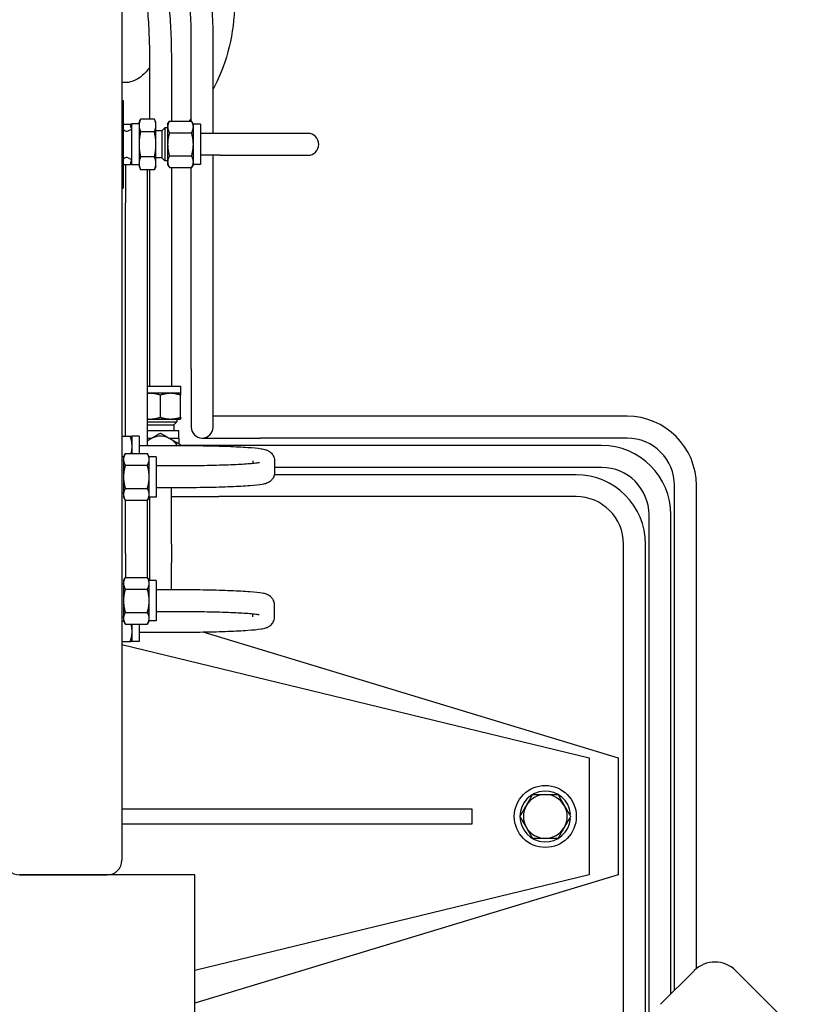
# Paper-space layout 'SHEET_1' of a CAD drawing. Header units: inches. Extents: x 4 to 540, y 12 to 340.
# Tile 68 of 118: x 205 to 219, y 268 to 285. Entities that reach past the tile are written whole.
import ezdxf

# ---------------------------------------------------------------- set-up
doc = ezdxf.new("R2010")
doc.units = ezdxf.units.IN
doc.header["$LTSCALE"] = 16
doc.header["$MEASUREMENT"] = 0
doc.layers.get('0').update_dxf_attribs({"lineweight": 25})

psp = doc.layouts.new('SHEET_1')

# ---------------------------------------------------------------- linework, layer by layer
for p, q in [((206.824, 293.691), (206.824, 270.191)), ((208.012, 282.84), (208.012, 284.276)), ((208.387, 282.629), (208.387, 284.276)), ((207.297, 283.856), (207.297, 282.874)), ((207.672, 283.856), (207.672, 282.84)), ((206.9, 283.499), (206.824, 283.499)), ((206.824, 283.191), (206.846, 283.191)), ((206.846, 283.191), (206.846, 281.691)), ((206.846, 282.786), (206.969, 282.786)), ((206.988, 282.791), (206.988, 282.091)), ((207.118, 282.791), (206.988, 282.791)), ((207.118, 282.816), (207.145, 282.874)), ((207.118, 282.816), (207.118, 282.766)), ((207.118, 282.766), (207.118, 282.441)), ((207.381, 282.874), (207.145, 282.874)), ((207.408, 282.816), (207.381, 282.874)), ((207.408, 282.766), (207.408, 282.816)), ((207.408, 282.441), (207.408, 282.766)), ((207.508, 282.673), (207.558, 282.723)), ((207.558, 282.723), (207.558, 282.16)), ((207.608, 282.723), (207.558, 282.723)), ((207.608, 282.786), (207.639, 282.84)), ((207.608, 282.786), (207.608, 282.74)), ((207.608, 282.74), (207.608, 282.441)), ((207.639, 282.84), (208.017, 282.84)), ((208.048, 282.786), (208.017, 282.84)), ((208.048, 282.74), (208.048, 282.786)), ((208.168, 282.786), (208.048, 282.786)), ((208.048, 282.441), (208.048, 282.74)), ((208.168, 282.786), (208.168, 282.096)), ((206.863, 282.684), (206.846, 282.7)), ((206.932, 282.673), (206.988, 282.701)), ((207.381, 282.658), (207.145, 282.658)), ((207.508, 282.673), (207.408, 282.673)), ((207.508, 282.673), (207.508, 282.21)), ((207.639, 282.64), (208.017, 282.64)), ((208.508, 282.629), (208.168, 282.629)), ((210.008, 282.629), (208.508, 282.629)), ((207.118, 282.441), (207.118, 282.117)), ((207.408, 282.117), (207.408, 282.441)), ((207.608, 282.441), (207.608, 282.143)), ((208.048, 282.143), (208.048, 282.441)), ((206.932, 282.21), (206.988, 282.181)), ((207.381, 282.225), (207.145, 282.225)), ((207.508, 282.21), (207.408, 282.21)), ((207.508, 282.21), (207.558, 282.16)), ((207.639, 282.242), (208.017, 282.242)), ((208.508, 282.254), (208.168, 282.254)), ((208.387, 278.601), (208.387, 282.254)), ((208.508, 282.254), (210.008, 282.254)), ((206.863, 282.199), (206.846, 282.182)), ((206.846, 282.096), (206.969, 282.096)), ((206.887, 282.096), (206.887, 281.441)), ((207.118, 282.091), (206.988, 282.091)), ((207.118, 282.117), (207.118, 282.066)), ((207.118, 282.066), (207.145, 282.008)), ((207.408, 282.066), (207.381, 282.008)), ((207.408, 282.066), (207.408, 282.117)), ((207.608, 282.16), (207.558, 282.16)), ((207.608, 282.143), (207.608, 282.096)), ((207.608, 282.096), (207.639, 282.043)), ((207.639, 282.043), (208.017, 282.043)), ((207.672, 282.043), (207.672, 278.301)), ((208.012, 278.601), (208.012, 282.043)), ((208.048, 282.096), (208.017, 282.043)), ((208.048, 282.096), (208.048, 282.143)), ((208.168, 282.096), (208.048, 282.096)), ((207.381, 282.008), (207.145, 282.008)), ((207.262, 281.441), (207.262, 282.008)), ((207.297, 282.008), (207.297, 278.301)), ((206.824, 281.691), (206.846, 281.691)), ((206.887, 277.446), (206.887, 281.441)), ((207.262, 277.289), (207.262, 281.441)), ((208.012, 278.601), (208.012, 277.601)), ((208.387, 277.601), (208.387, 278.601)), ((207.262, 278.301), (207.829, 278.301)), ((207.312, 278.181), (207.262, 278.181)), ((207.657, 278.181), (207.312, 278.181)), ((207.829, 278.181), (207.657, 278.181)), ((207.829, 278.301), (207.829, 278.181)), ((207.484, 277.772), (207.484, 278.15)), ((207.829, 277.772), (207.829, 278.15)), ((207.262, 277.741), (207.312, 277.741)), ((207.262, 277.691), (207.766, 277.691)), ((207.312, 277.741), (207.657, 277.741)), ((207.657, 277.741), (207.829, 277.741)), ((207.716, 277.641), (207.766, 277.691)), ((207.766, 277.741), (207.766, 277.691)), ((209.199, 277.789), (208.387, 277.789)), ((215.474, 277.789), (209.199, 277.789)), ((207.262, 277.641), (207.716, 277.641)), ((207.797, 277.541), (207.262, 277.541)), ((207.716, 277.641), (207.716, 277.541)), ((207.797, 277.414), (207.797, 277.541)), ((206.824, 277.446), (206.969, 277.446)), ((206.999, 277.274), (206.999, 277.446)), ((207.119, 277.446), (206.999, 277.446)), ((207.119, 277.446), (207.119, 277.15)), ((207.262, 277.414), (207.336, 277.414)), ((207.633, 277.414), (207.797, 277.414)), ((207.797, 277.414), (207.797, 277.319)), ((208.199, 277.414), (209.199, 277.414)), ((215.474, 277.414), (209.199, 277.414)), ((206.999, 277.15), (206.999, 277.274)), ((207.119, 277.289), (207.752, 277.289)), ((208.484, 277.289), (207.829, 277.289)), ((215.038, 277.289), (208.484, 277.289)), ((206.824, 277.101), (206.855, 277.101)), ((206.852, 277.033), (206.824, 277.033)), ((206.852, 277.096), (206.883, 277.15)), ((206.852, 277.096), (206.852, 277.05)), ((206.852, 277.05), (206.852, 276.751)), ((206.883, 277.15), (207.261, 277.15)), ((207.292, 277.096), (207.261, 277.15)), ((207.292, 277.05), (207.292, 277.096)), ((207.412, 277.096), (207.292, 277.096)), ((207.292, 276.751), (207.292, 277.05)), ((207.412, 277.096), (207.412, 276.406)), ((209.064, 277.024), (209.064, 276.979)), ((209.439, 277.024), (209.439, 276.828)), ((206.883, 276.95), (207.261, 276.95)), ((207.752, 276.939), (207.412, 276.939)), ((215.038, 276.914), (209.439, 276.914)), ((206.852, 276.751), (206.852, 276.453)), ((207.292, 276.453), (207.292, 276.751)), ((214.601, 276.789), (209.435, 276.789)), ((206.883, 276.552), (207.261, 276.552)), ((207.752, 276.564), (207.412, 276.564)), ((207.672, 275.601), (207.672, 276.564)), ((216.287, 267.965), (216.287, 276.601)), ((216.662, 268.337), (216.662, 276.601)), ((206.852, 276.47), (206.824, 276.47)), ((206.852, 276.453), (206.852, 276.406)), ((206.852, 276.406), (206.883, 276.353)), ((206.883, 276.353), (207.261, 276.353)), ((206.887, 275.441), (206.887, 276.353)), ((207.292, 276.406), (207.261, 276.353)), ((207.262, 275.441), (207.262, 276.354)), ((207.292, 276.406), (207.292, 276.453)), ((207.412, 276.406), (207.292, 276.406)), ((207.297, 276.406), (207.297, 275.601)), ((207.672, 276.414), (208.484, 276.414)), ((214.601, 276.414), (208.484, 276.414)), ((215.85, 263.883), (215.85, 276.101)), ((216.225, 267.903), (216.225, 276.101)), ((207.297, 275.601), (207.297, 275.282)), ((207.672, 275.601), (207.672, 275.282)), ((215.413, 265.378), (215.413, 275.601)), ((215.788, 265.378), (215.788, 275.601)), ((206.887, 275.441), (206.887, 275.03)), ((207.262, 275.028), (207.262, 275.441)), ((207.297, 275.282), (207.297, 274.976)), ((207.672, 274.819), (207.672, 275.282)), ((206.852, 274.976), (206.883, 275.03)), ((206.852, 274.976), (206.852, 274.93)), ((206.883, 275.03), (207.261, 275.03)), ((207.292, 274.976), (207.261, 275.03)), ((207.292, 274.93), (207.292, 274.976)), ((207.412, 274.976), (207.292, 274.976)), ((207.412, 274.976), (207.412, 274.286)), ((206.852, 274.913), (206.824, 274.913)), ((206.852, 274.93), (206.852, 274.631)), ((206.883, 274.83), (207.261, 274.83)), ((207.292, 274.631), (207.292, 274.93)), ((207.752, 274.819), (207.412, 274.819)), ((206.852, 274.631), (206.852, 274.333)), ((207.292, 274.333), (207.292, 274.631)), ((209.439, 274.358), (209.439, 274.555)), ((206.852, 274.35), (206.824, 274.35)), ((206.852, 274.333), (206.852, 274.286)), ((206.883, 274.432), (207.261, 274.432)), ((207.292, 274.286), (207.292, 274.333)), ((207.752, 274.444), (207.412, 274.444)), ((209.064, 274.358), (209.064, 274.403)), ((206.824, 274.281), (206.855, 274.281)), ((206.852, 274.286), (206.883, 274.233)), ((206.883, 274.233), (207.261, 274.233)), ((206.999, 274.109), (206.999, 274.233)), ((207.119, 274.233), (207.119, 273.936)), ((207.292, 274.286), (207.261, 274.233)), ((207.412, 274.286), (207.292, 274.286)), ((206.999, 273.936), (206.999, 274.109)), ((207.119, 274.094), (207.752, 274.094)), ((208.209, 274.097), (215.324, 271.941)), ((206.824, 273.936), (206.969, 273.936)), ((206.824, 273.881), (214.824, 271.941)), ((207.119, 273.936), (206.999, 273.936)), ((214.824, 271.941), (214.824, 269.941)), ((215.324, 271.941), (215.324, 269.941)), ((212.824, 271.066), (206.824, 271.066)), ((212.824, 270.816), (212.824, 271.066)), ((214.492, 270.984), (214.483, 270.984)), ((206.824, 270.816), (212.824, 270.816)), ((214.483, 270.899), (214.492, 270.899)), ((206.574, 269.941), (205.074, 269.941)), ((205.074, 269.941), (206.574, 269.941)), ((208.074, 269.941), (206.574, 269.941)), ((214.824, 269.941), (208.074, 268.305)), ((215.324, 269.941), (208.074, 267.744)), ((208.074, 260.629), (208.074, 269.941)), ((216.626, 268.304), (216.048, 267.726)), ((220.599, 265.037), (217.333, 268.304))]:
    psp.add_line(p, q)
psp.add_circle((214.074, 270.941), 0.531)
for centre, radius, start, end in [((206.905, 282.726), 0.06, 225, 297), ((210.008, 282.441), 0.187, 270, 90), ((206.905, 282.156), 0.06, 63, 135), ((215.474, 276.601), 1.188, 0, 90), ((208.199, 277.601), 0.187, 180, 0), ((207.484, 277.101), 0.345, 32.9191, 130.1593), ((215.474, 276.601), 0.813, 0, 90), ((215.038, 276.101), 1.187, 0, 90), ((215.038, 276.101), 0.812, 0, 90), ((214.601, 275.601), 1.188, 0, 90), ((214.601, 275.601), 0.813, 0, 90), ((214.074, 270.941), 0.434, 5.6464, 354.3536), ((214.074, 270.941), 0.375, 90, 150), ((214.074, 270.941), 0.375, 30, 90), ((214.074, 270.941), 0.375, 150, 210), ((214.074, 270.941), 0.375, 330, 30), ((214.074, 270.941), 0.375, 210, 270), ((214.074, 270.941), 0.375, 270, 330), ((205.074, 270.191), 0.25, 180, 270), ((206.574, 270.191), 0.25, 270, 0), ((206.574, 270.191), 0.25, 270, 0), ((216.979, 267.95), 0.5, 45, 135)]:
    psp.add_arc(centre, radius, start, end)
for points, knots in [([(208.387, 284.276), (208.387, 284.438), (208.381, 284.599), (208.359, 284.907), (208.343, 285.054), (208.3, 285.321), (208.274, 285.441), (208.211, 285.648), (208.176, 285.734), (208.101, 285.845), (208.071, 285.88), (207.988, 285.94), (207.93, 285.964), (207.869, 285.964)], [4.712389, 4.712389, 4.712389, 4.712389, 5.026548, 5.026548, 5.340708, 5.340708, 5.654867, 5.654867, 5.969026, 5.969026, 6.126106, 6.126106, 6.283185, 6.283185, 6.283185, 6.283185]), ([(208.012, 284.276), (208.012, 284.428), (208.007, 284.579), (207.986, 284.866), (207.971, 285), (207.934, 285.236), (207.912, 285.339), (207.867, 285.494), (207.843, 285.55), (207.824, 285.584), (207.823, 285.586), (207.821, 285.589)], [4.712389, 4.712389, 4.712389, 4.712389, 5.02398, 5.02398, 5.333563, 5.333563, 5.634808, 5.634808, 5.910743, 5.910743, 5.934555, 5.934555, 5.934555, 5.934555]), ([(207.304, 285.544), (207.334, 285.544), (207.362, 285.537), (207.413, 285.516), (207.433, 285.501), (207.472, 285.466), (207.486, 285.446), (207.527, 285.38), (207.541, 285.338), (207.577, 285.212), (207.593, 285.121), (207.623, 284.904), (207.636, 284.778), (207.656, 284.502), (207.663, 284.352), (207.67, 284.085), (207.672, 283.971), (207.672, 283.856)], [0, 0, 0, 0, 0.050593, 0.050593, 0.107865, 0.107865, 0.191876, 0.191876, 0.403011, 0.403011, 0.71717, 0.71717, 1.031329, 1.031329, 1.345489, 1.345489, 1.570796, 1.570796, 1.570796, 1.570796]), ([(207.199, 285.169), (207.199, 285.168), (207.199, 285.167), (207.21, 285.123), (207.222, 285.062), (207.246, 284.901), (207.257, 284.794), (207.277, 284.55), (207.285, 284.411), (207.295, 284.132), (207.297, 283.994), (207.297, 283.856)], [0.436679, 0.436679, 0.436679, 0.436679, 0.441499, 0.441499, 0.687368, 0.687368, 0.981173, 0.981173, 1.290743, 1.290743, 1.570796, 1.570796, 1.570796, 1.570796]), ([(208.757, 284.929), (208.757, 284.682), (208.732, 284.436), (208.631, 283.961), (208.556, 283.732), (208.434, 283.476), (208.411, 283.431), (208.387, 283.387)], [4.712389, 4.712389, 4.712389, 4.712389, 5.0265482, 5.0265482, 5.3407075, 5.3407075, 5.4083804, 5.4083804, 5.4083804, 5.4083804]), ([(207.297, 283.752), (207.244, 283.684), (207.191, 283.631), (207.078, 283.545), (207.022, 283.52), (206.948, 283.502), (206.924, 283.499), (206.9, 283.499)], [5.582313, 5.582313, 5.582313, 5.582313, 5.8223002, 5.8223002, 6.1228961, 6.1228961, 6.2831853, 6.2831853, 6.2831853, 6.2831853]), ([(207.752, 277.289), (207.91, 277.289), (208.068, 277.287), (208.369, 277.282), (208.512, 277.279), (208.769, 277.269), (208.883, 277.263), (209.074, 277.25), (209.149, 277.243), (209.237, 277.229), (209.261, 277.225), (209.306, 277.21), (209.322, 277.205), (209.363, 277.179), (209.38, 277.167), (209.411, 277.126), (209.424, 277.105), (209.437, 277.061), (209.439, 277.043), (209.439, 277.024)], [1.570796, 1.570796, 1.570796, 1.570796, 1.884956, 1.884956, 2.199115, 2.199115, 2.513274, 2.513274, 2.827433, 2.827433, 2.984513, 2.984513, 3.063053, 3.063053, 3.102438, 3.102438, 3.126808, 3.126808, 3.141593, 3.141593, 3.141593, 3.141593]), ([(209.177, 276.995), (209.177, 276.995), (209.17, 276.993), (209.14, 276.988), (209.105, 276.983), (208.997, 276.973), (208.913, 276.967), (208.708, 276.956), (208.583, 276.951), (208.309, 276.944), (208.159, 276.941), (207.922, 276.939), (207.837, 276.939), (207.752, 276.939)], [3.321228, 3.321228, 3.321228, 3.321228, 3.421429, 3.421429, 3.627672, 3.627672, 3.915845, 3.915845, 4.227043, 4.227043, 4.541202, 4.541202, 4.712389, 4.712389, 4.712389, 4.712389]), ([(209.439, 276.828), (209.439, 276.806), (209.435, 276.784), (209.422, 276.745), (209.412, 276.728), (209.391, 276.699), (209.38, 276.688), (209.357, 276.669), (209.346, 276.662), (209.322, 276.649), (209.311, 276.645), (209.273, 276.631), (209.253, 276.627), (209.173, 276.613), (209.104, 276.605), (208.922, 276.591), (208.813, 276.585), (208.562, 276.575), (208.422, 276.571), (208.125, 276.566), (207.968, 276.564), (207.791, 276.564), (207.771, 276.564), (207.752, 276.564)], [3.141593, 3.141593, 3.141593, 3.141593, 3.159232, 3.159232, 3.178596, 3.178596, 3.202418, 3.202418, 3.233204, 3.233204, 3.282383, 3.282383, 3.416913, 3.416913, 3.731072, 3.731072, 4.045231, 4.045231, 4.35939, 4.35939, 4.67355, 4.67355, 4.712389, 4.712389, 4.712389, 4.712389]), ([(209.439, 274.555), (209.439, 274.577), (209.435, 274.598), (209.422, 274.637), (209.412, 274.654), (209.391, 274.683), (209.38, 274.694), (209.357, 274.714), (209.346, 274.72), (209.322, 274.734), (209.311, 274.738), (209.273, 274.752), (209.253, 274.756), (209.173, 274.77), (209.104, 274.777), (208.922, 274.791), (208.813, 274.797), (208.562, 274.807), (208.422, 274.811), (208.125, 274.817), (207.968, 274.818), (207.791, 274.819), (207.771, 274.819), (207.752, 274.819)], [3.141593, 3.141593, 3.141593, 3.141593, 3.159232, 3.159232, 3.178596, 3.178596, 3.202418, 3.202418, 3.233204, 3.233204, 3.282383, 3.282383, 3.416913, 3.416913, 3.731072, 3.731072, 4.045231, 4.045231, 4.35939, 4.35939, 4.67355, 4.67355, 4.712389, 4.712389, 4.712389, 4.712389]), ([(209.177, 274.388), (209.177, 274.388), (209.17, 274.389), (209.14, 274.395), (209.105, 274.399), (208.997, 274.41), (208.913, 274.416), (208.708, 274.427), (208.583, 274.431), (208.309, 274.439), (208.159, 274.441), (207.922, 274.443), (207.837, 274.444), (207.752, 274.444)], [3.321228, 3.321228, 3.321228, 3.321228, 3.421429, 3.421429, 3.627672, 3.627672, 3.915845, 3.915845, 4.227043, 4.227043, 4.541202, 4.541202, 4.712389, 4.712389, 4.712389, 4.712389]), ([(207.752, 274.094), (207.91, 274.094), (208.068, 274.095), (208.369, 274.1), (208.512, 274.104), (208.769, 274.113), (208.883, 274.119), (209.074, 274.133), (209.149, 274.14), (209.237, 274.154), (209.261, 274.158), (209.306, 274.172), (209.322, 274.177), (209.363, 274.204), (209.38, 274.216), (209.411, 274.257), (209.424, 274.278), (209.437, 274.321), (209.439, 274.34), (209.439, 274.358)], [1.570796, 1.570796, 1.570796, 1.570796, 1.884956, 1.884956, 2.199115, 2.199115, 2.513274, 2.513274, 2.827433, 2.827433, 2.984513, 2.984513, 3.063053, 3.063053, 3.102438, 3.102438, 3.126808, 3.126808, 3.141593, 3.141593, 3.141593, 3.141593]), ([(214.492, 270.984), (214.494, 270.984), (214.496, 270.984), (214.5, 270.984), (214.501, 270.984), (214.504, 270.984), (214.505, 270.984), (214.506, 270.984), (214.507, 270.984), (214.507, 270.984)], [0.1612343, 0.1612343, 0.1612343, 0.1612343, 0.17472629, 0.17472629, 0.18818109, 0.18818109, 0.20159403, 0.20159403, 0.21497365, 0.21497365, 0.21497365, 0.21497365]), ([(214.507, 270.899), (214.507, 270.899), (214.506, 270.899), (214.505, 270.899), (214.504, 270.899), (214.501, 270.899), (214.5, 270.899), (214.496, 270.899), (214.494, 270.899), (214.492, 270.899)], [0.21497365, 0.21497365, 0.21497365, 0.21497365, 0.22835326, 0.22835326, 0.2417662, 0.2417662, 0.255221, 0.255221, 0.26871299, 0.26871299, 0.26871299, 0.26871299])]:
    psp.add_open_spline(points, degree=3, knots=knots)
for points, weights in [([(206.969, 282.786), (206.981, 282.786), (206.988, 282.786)], [1, 1.01475899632, 1.01803972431]), ([(206.988, 282.716), (206.981, 282.75), (206.969, 282.786)], [1.01803972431, 1.01475899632, 1]), ([(207.145, 282.874), (207.118, 282.816), (207.118, 282.766)], [1, 1.0379548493, 1]), ([(207.118, 282.766), (207.118, 282.716), (207.145, 282.658)], [1, 1.0379548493, 1]), ([(207.408, 282.766), (207.408, 282.816), (207.381, 282.874)], [1, 1.0379548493, 1]), ([(207.381, 282.658), (207.408, 282.716), (207.408, 282.766)], [1, 1.0379548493, 1]), ([(207.639, 282.84), (207.608, 282.786), (207.608, 282.74)], [1, 1.0379548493, 1]), ([(207.608, 282.74), (207.608, 282.694), (207.639, 282.64)], [1, 1.0379548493, 1]), ([(208.048, 282.74), (208.048, 282.786), (208.017, 282.84)], [1, 1.0379548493, 1]), ([(208.017, 282.64), (208.048, 282.694), (208.048, 282.74)], [1, 1.0379548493, 1]), ([(207.145, 282.658), (207.118, 282.542), (207.118, 282.441)], [1, 1.0379548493, 1]), ([(207.408, 282.441), (207.408, 282.542), (207.381, 282.658)], [1, 1.0379548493, 1]), ([(207.639, 282.64), (207.608, 282.534), (207.608, 282.441)], [1, 1.0379548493, 1]), ([(208.048, 282.441), (208.048, 282.534), (208.017, 282.64)], [1, 1.0379548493, 1]), ([(207.118, 282.441), (207.118, 282.341), (207.145, 282.225)], [1, 1.0379548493, 1]), ([(207.381, 282.225), (207.408, 282.341), (207.408, 282.441)], [1, 1.0379548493, 1]), ([(207.608, 282.441), (207.608, 282.349), (207.639, 282.242)], [1, 1.0379548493, 1]), ([(208.017, 282.242), (208.048, 282.349), (208.048, 282.441)], [1, 1.0379548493, 1]), ([(207.145, 282.225), (207.118, 282.167), (207.118, 282.117)], [1, 1.0379548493, 1]), ([(207.408, 282.117), (207.408, 282.167), (207.381, 282.225)], [1, 1.0379548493, 1]), ([(207.639, 282.242), (207.608, 282.189), (207.608, 282.143)], [1, 1.0379548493, 1]), ([(208.048, 282.143), (208.048, 282.189), (208.017, 282.242)], [1, 1.0379548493, 1]), ([(206.969, 282.096), (206.981, 282.133), (206.988, 282.167)], [1, 1.01475899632, 1.01803972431]), ([(206.988, 282.096), (206.981, 282.096), (206.969, 282.096)], [1.01803972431, 1.01475899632, 1]), ([(207.118, 282.117), (207.118, 282.066), (207.145, 282.008)], [1, 1.0379548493, 1]), ([(207.381, 282.008), (207.408, 282.066), (207.408, 282.117)], [1, 1.0379548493, 1]), ([(207.608, 282.143), (207.608, 282.096), (207.639, 282.043)], [1, 1.0379548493, 1]), ([(208.017, 282.043), (208.048, 282.096), (208.048, 282.143)], [1, 1.0379548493, 1]), ([(207.312, 278.181), (207.287, 278.181), (207.262, 278.178)], [1, 1.01146924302, 1.01600690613]), ([(207.484, 278.15), (207.392, 278.181), (207.312, 278.181)], [1, 1.0379548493, 1]), ([(207.657, 278.181), (207.577, 278.181), (207.484, 278.15)], [1, 1.0379548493, 1]), ([(207.829, 278.15), (207.737, 278.181), (207.657, 278.181)], [1, 1.0379548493, 1]), ([(207.829, 278.181), (207.829, 278.181), (207.829, 278.15)], [1, 1.0379548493, 1]), ([(207.262, 277.744), (207.287, 277.741), (207.312, 277.741)], [1.01600690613, 1.01146924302, 1]), ([(207.312, 277.741), (207.392, 277.741), (207.484, 277.772)], [1, 1.0379548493, 1]), ([(207.484, 277.772), (207.577, 277.741), (207.657, 277.741)], [1, 1.0379548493, 1]), ([(207.657, 277.741), (207.737, 277.741), (207.829, 277.772)], [1, 1.0379548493, 1]), ([(207.829, 277.772), (207.829, 277.741), (207.829, 277.741)], [1, 1.0379548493, 1]), ([(207.312, 277.4), (207.392, 277.446), (207.484, 277.5)], [1, 1.0379548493, 1]), ([(207.484, 277.5), (207.577, 277.446), (207.657, 277.4)], [1, 1.0379548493, 1]), ([(206.999, 277.274), (206.999, 277.354), (206.969, 277.446)], [1, 1.0379548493, 1]), ([(206.969, 277.446), (206.999, 277.446), (206.999, 277.446)], [1, 1.0379548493, 1]), ([(207.262, 277.371), (207.287, 277.386), (207.312, 277.4)], [1.01600690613, 1.01146924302, 1]), ([(207.657, 277.4), (207.737, 277.354), (207.829, 277.3)], [1, 1.0379548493, 1]), ([(206.983, 277.15), (206.999, 277.214), (206.999, 277.274)], [1.01471242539, 1.02797401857, 1]), ([(207.829, 277.3), (207.829, 277.294), (207.829, 277.289)], [1, 1.0020379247, 1.0038570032]), ([(206.883, 277.15), (206.852, 277.096), (206.852, 277.05)], [1, 1.0379548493, 1]), ([(206.852, 277.05), (206.852, 277.004), (206.883, 276.95)], [1, 1.0379548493, 1]), ([(207.292, 277.05), (207.292, 277.096), (207.261, 277.15)], [1, 1.0379548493, 1]), ([(207.261, 276.95), (207.292, 277.004), (207.292, 277.05)], [1, 1.0379548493, 1]), ([(206.883, 276.95), (206.852, 276.844), (206.852, 276.751)], [1, 1.0379548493, 1]), ([(207.292, 276.751), (207.292, 276.844), (207.261, 276.95)], [1, 1.0379548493, 1]), ([(206.852, 276.751), (206.852, 276.659), (206.883, 276.552)], [1, 1.0379548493, 1]), ([(207.261, 276.552), (207.292, 276.659), (207.292, 276.751)], [1, 1.0379548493, 1]), ([(206.883, 276.552), (206.852, 276.499), (206.852, 276.453)], [1, 1.0379548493, 1]), ([(207.292, 276.453), (207.292, 276.499), (207.261, 276.552)], [1, 1.0379548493, 1]), ([(206.852, 276.453), (206.852, 276.406), (206.883, 276.353)], [1, 1.0379548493, 1]), ([(207.261, 276.353), (207.292, 276.406), (207.292, 276.453)], [1, 1.0379548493, 1]), ([(206.883, 275.03), (206.852, 274.976), (206.852, 274.93)], [1, 1.0379548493, 1]), ([(207.292, 274.93), (207.292, 274.976), (207.261, 275.03)], [1, 1.0379548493, 1]), ([(206.852, 274.93), (206.852, 274.884), (206.883, 274.83)], [1, 1.0379548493, 1]), ([(206.883, 274.83), (206.852, 274.724), (206.852, 274.631)], [1, 1.0379548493, 1]), ([(207.261, 274.83), (207.292, 274.884), (207.292, 274.93)], [1, 1.0379548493, 1]), ([(207.292, 274.631), (207.292, 274.724), (207.261, 274.83)], [1, 1.0379548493, 1]), ([(206.852, 274.631), (206.852, 274.539), (206.883, 274.432)], [1, 1.0379548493, 1]), ([(207.261, 274.432), (207.292, 274.539), (207.292, 274.631)], [1, 1.0379548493, 1]), ([(206.883, 274.432), (206.852, 274.379), (206.852, 274.333)], [1, 1.0379548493, 1]), ([(206.852, 274.333), (206.852, 274.286), (206.883, 274.233)], [1, 1.0379548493, 1]), ([(207.292, 274.333), (207.292, 274.379), (207.261, 274.432)], [1, 1.0379548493, 1]), ([(207.261, 274.233), (207.292, 274.286), (207.292, 274.333)], [1, 1.0379548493, 1]), ([(206.999, 274.109), (206.999, 274.168), (206.983, 274.233)], [1, 1.02797401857, 1.01471242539]), ([(206.969, 273.936), (206.999, 274.029), (206.999, 274.109)], [1, 1.0379548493, 1]), ([(206.999, 273.936), (206.999, 273.936), (206.969, 273.936)], [1, 1.0379548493, 1]), ([(213.75, 271.129), (213.8, 271.216), (213.858, 271.316)], [1, 1.0379548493, 1]), ([(213.858, 271.316), (213.974, 271.316), (214.074, 271.316)], [1, 1.0379548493, 1]), ([(214.074, 271.316), (214.175, 271.316), (214.291, 271.316)], [1, 1.0379548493, 1]), ([(214.291, 271.316), (214.349, 271.216), (214.399, 271.129)], [1, 1.0379548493, 1]), ([(213.641, 270.941), (213.699, 271.042), (213.75, 271.129)], [1, 1.0379548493, 1]), ([(214.399, 271.129), (214.449, 271.042), (214.507, 270.941)], [1, 1.0379548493, 1]), ([(213.75, 270.754), (213.699, 270.841), (213.641, 270.941)], [1, 1.0379548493, 1]), ([(214.507, 270.941), (214.449, 270.841), (214.399, 270.754)], [1, 1.0379548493, 1]), ([(213.858, 270.566), (213.8, 270.667), (213.75, 270.754)], [1, 1.0379548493, 1]), ([(214.399, 270.754), (214.349, 270.667), (214.291, 270.566)], [1, 1.0379548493, 1]), ([(214.074, 270.566), (213.974, 270.566), (213.858, 270.566)], [1, 1.0379548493, 1]), ([(214.291, 270.566), (214.175, 270.566), (214.074, 270.566)], [1, 1.0379548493, 1])]:
    psp.add_rational_spline(points, weights, degree=2)
psp.add_open_spline([(208.012, 282.877), (207.999, 282.864), (207.987, 282.852), (207.974, 282.84)], degree=3)

doc.saveas('drawing.dxf')
